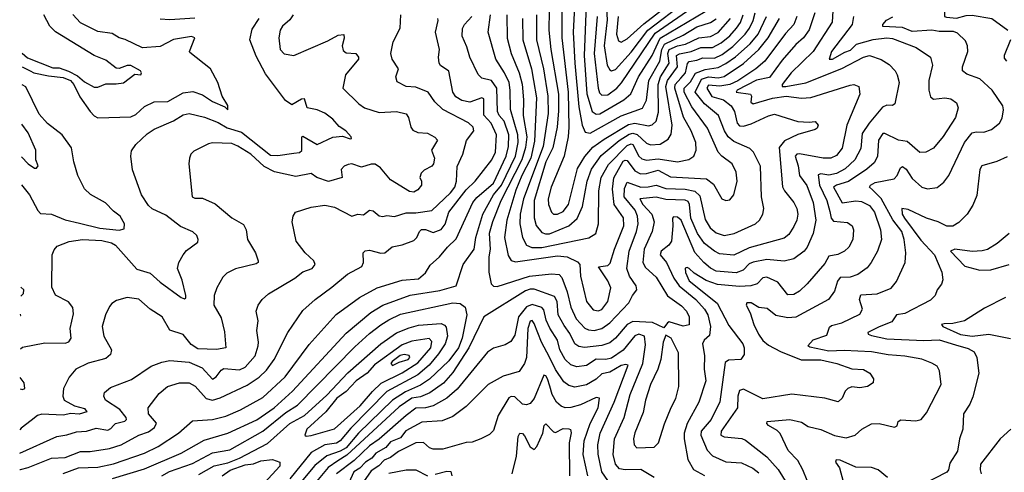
# Model space of a CAD drawing. Extents: x 1268547 to 1425625, y 515768 to 616754.
# Tile 9 of 256: x 1306051 to 1311131, y 533652 to 535989. Entities that reach past the tile are written whole.
import ezdxf

# ---------------------------------------------------------------- set-up
doc = ezdxf.new("R2010")
doc.units = 0

msp = doc.modelspace()

# ---------------------------------------------------------------- linework, layer by layer
at = {"layer": '0CON10XD'}
for points in [[(1311165, 536226.9), (1311101.7, 536241.7), (1311075, 536267.5), (1311038.8, 536288.8), (1311022.5, 536307.5), (1310990.5, 536239.5), (1310957.5, 536195), (1310954, 536135), (1310927.5, 536115), (1310855, 536082.7), (1310835, 536062.7), (1310822, 536035), (1310822.5, 536005), (1310831.9, 536001.9), (1310885, 535996.6), (1310935, 536011.7), (1310965, 536012.3), (1311067.5, 535995), (1311149.2, 535935)], [(1309105, 535725.3), (1309125, 535732.9), (1309205, 535821.3), (1309292.4, 535935), (1309486.6, 536083.4)], [(1309155, 535873.8), (1309185, 535890.8), (1309271.4, 535968.6), (1309451.5, 536108.5)], [(1308782.8, 536035), (1308781, 535935), (1308791.8, 535835), (1308831, 535605), (1308831.8, 535518.2), (1308824.6, 535435), (1308801.7, 535328.3), (1308766, 535255), (1308705.4, 535055), (1308705.9, 534965.9), (1308716.5, 534926.5), (1308745, 534891.2), (1308763.4, 534883.4)], [(1308847.9, 536057.9), (1308847.6, 535895), (1308880.1, 535615), (1308884.8, 535435.2), (1308881.1, 535385), (1308860.4, 535285), (1308793.9, 535125), (1308778.3, 535065), (1308779.8, 535035), (1308794.8, 534994.8), (1308806, 534986), (1308825, 534984.7)], [(1308914.2, 536055), (1308907.3, 535925), (1308915.1, 535765), (1308935, 535538.8), (1308952.4, 535445), (1308968.7, 535408.7), (1308995, 535403.5)], [(1308973.4, 536063.4), (1308964.1, 535805), (1308977.2, 535607.2), (1309005, 535515.4), (1309025, 535501.6)], [(1309055, 535598.7), (1309085, 535602), (1309131.4, 535635), (1309156.8, 535663.2), (1309330.3, 535919.7), (1309536.9, 536063.1)], [(1309079.4, 536049.4), (1309081.6, 535988.4), (1309066.5, 535855), (1309081.7, 535755), (1309095, 535729.6), (1309105, 535725.3)], [(1310247, 536035), (1310242.8, 535977.2), (1310145.4, 535824.6), (1310030.6, 535715), (1309985.5, 535655), (1309984.7, 535644.7), (1310004.1, 535644.1), (1310106.9, 535663.1), (1310292.9, 535737.1), (1310404.5, 535795), (1310435, 535804.1), (1310495, 535783.1), (1310537.4, 535757.4), (1310568.5, 535725), (1310578.2, 535705), (1310589.2, 535665), (1310566.9, 535555), (1310555, 535545.8), (1310525, 535548.2), (1310503, 535537), (1310434.5, 535455.5), (1310397.9, 535402.1), (1310391, 535325), (1310359, 535265), (1310310.2, 535219.8), (1310265, 535194.5), (1310225, 535186.4), (1310185, 535192.9), (1310170.9, 535189.1), (1310177.9, 535135), (1310215.2, 535055), (1310231.4, 534998.6), (1310237.8, 534965), (1310249, 534949), (1310322.2, 534942.2), (1310345.3, 534925.3), (1310352.2, 534905), (1310349.4, 534855), (1310329.4, 534815), (1310305.8, 534795), (1310272.5, 534777.5), (1310225, 534769.1), (1310205, 534730.5), (1310113.3, 534625), (1310075, 534587.3), (1310045, 534570.4), (1310015, 534568.9), (1309963.4, 534633.4), (1309905, 534660.3), (1309885, 534657.1), (1309855.2, 534624.8), (1309823.3, 534615), (1309765, 534612), (1309651.5, 534621.5), (1309592.9, 534642.9), (1309531.2, 534681.2), (1309505, 534705.3), (1309495, 534710), (1309485, 534706.2), (1309485.5, 534684.5), (1309505, 534640.3), (1309649, 534525), (1309710.6, 534410.6), (1309781.5, 534315), (1309788.9, 534295), (1309789.1, 534260.9), (1309771.2, 534235), (1309707.8, 534232.2), (1309690.6, 534219.4), (1309663.2, 534016.8), (1309617.9, 533925), (1309566.9, 533865), (1309565.6, 533845), (1309597.2, 533767.2), (1309625, 533738.2), (1309695, 533705.9), (1309775, 533702.1), (1309833.9, 533673.8), (1309865, 533650.6)], [(1306051.1, 533666.6), (1306055, 533666.7), (1306095, 533677.2), (1306215, 533726.1), (1306285, 533729.5), (1306365, 533759.8), (1306415, 533759.8), (1306514, 533775), (1306574.4, 533795), (1306665, 533844.1), (1306715, 533861.9), (1306746.3, 533883.7), (1306756.4, 533906.4), (1306715.6, 533955), (1306713.5, 533985), (1306770.9, 534059.2), (1306814.3, 534095), (1306875, 534114.7), (1306925, 534114.7), (1306957.2, 534097.2), (1307013.3, 534033.3), (1307045, 534025.7), (1307085, 534037.6), (1307225, 534102.9), (1307286.7, 534143.3), (1307325, 534180), (1307364.7, 534235), (1307434.6, 534375), (1307511.3, 534488.7), (1307575, 534545.5), (1307662, 534608), (1307743.1, 534675), (1307816.9, 534715), (1307824.4, 534735), (1307824, 534785), (1307834.3, 534795.7), (1307855, 534799.4), (1307915, 534783.9), (1307934.5, 534785.5), (1307973.4, 534816.6), (1308025, 534827.1), (1308085, 534849.6), (1308100.8, 534865), (1308113.5, 534896.5), (1308124.7, 534905.3), (1308145, 534905.9), (1308185, 534891), (1308225, 534906), (1308246.9, 534933.1), (1308265.6, 534995), (1308355, 535111.6), (1308401.8, 535155), (1308487.5, 535265), (1308505.2, 535305.2), (1308510.4, 535395), (1308484.4, 535455), (1308445, 535495.6), (1308445, 535580.5), (1308435, 535586.1), (1308373.7, 535563.7), (1308331.7, 535571.7), (1308301.5, 535591.5), (1308285.7, 535615.7), (1308265, 535723.1), (1308222.2, 535752.2), (1308214.6, 535765), (1308211.2, 535795), (1308216.4, 535835), (1308195.5, 535925), (1308210.9, 535985), (1308208.1, 535995)], [(1306051.6, 533751), (1306242.4, 533837.6), (1306295, 533845.3), (1306345, 533861.2), (1306395, 533865.3), (1306445, 533880), (1306505, 533870.3), (1306522.1, 533877.9), (1306535.6, 533894.4), (1306545.6, 533905), (1306592.9, 533917.1), (1306602.7, 533925), (1306600.9, 533935), (1306567.6, 533977.6), (1306494.4, 534025), (1306485.6, 534045), (1306489.2, 534065), (1306519.8, 534090.2), (1306627.7, 534132.3), (1306729.3, 534200.7), (1306785, 534221.8), (1306825, 534229.7), (1306925, 534221.6), (1306992.5, 534192.5), (1307045, 534133.3), (1307064.1, 534145.9), (1307089.9, 534180.1), (1307105, 534188.5), (1307185, 534182), (1307215, 534194.7), (1307266, 534254), (1307280.8, 534305), (1307283.3, 534325), (1307274.3, 534385), (1307282.2, 534435), (1307271.9, 534485), (1307281.4, 534515), (1307302.9, 534545), (1307335, 534573.1), (1307471.1, 534655), (1307512.7, 534687.3), (1307560.8, 534705), (1307575.7, 534725), (1307568.6, 534745), (1307524.5, 534785), (1307477.8, 534845), (1307457.1, 534945), (1307462, 534975), (1307473.8, 534995), (1307555, 535021.9), (1307625, 535032.5), (1307675, 535020.7), (1307765, 534975.5), (1307795, 534985.8), (1307825, 534982.2), (1307855, 535005.5), (1307875, 535002.7), (1307905, 534976.7), (1307925, 534972.5), (1307945, 534977.8), (1307985, 534973.6), (1308045, 534991.7), (1308095, 534991.6), (1308176.6, 535003.4), (1308274.1, 535095), (1308295.6, 535125), (1308304.7, 535155), (1308308.5, 535231.5), (1308338.2, 535295), (1308356.5, 535365), (1308394.7, 535415), (1308390.7, 535435), (1308366.5, 535456.5), (1308234.9, 535524.9), (1308193.6, 535565), (1308158.6, 535615), (1308095, 535640.3), (1308044.2, 535645), (1307999.1, 535669.1), (1307992.5, 535695), (1308005.5, 535735.5), (1307973.5, 535785), (1307965.5, 535815.5), (1307978.2, 535875), (1308014.5, 535945), (1308017.1, 536015)], [(1307461.6, 536015), (1307445, 535988.5), (1307407.8, 535955), (1307395.6, 535935), (1307388.9, 535895), (1307395.5, 535835.5), (1307415, 535812.9), (1307465, 535804.5), (1307640.1, 535879.9), (1307695, 535909.6), (1307722.7, 535912.7), (1307725.4, 535894.6), (1307714.5, 535855), (1307719.4, 535829.4), (1307735, 535817.5), (1307785.4, 535815.4), (1307799.2, 535795), (1307799.2, 535785), (1307731.8, 535705), (1307718.8, 535635), (1307800.6, 535555), (1307830, 535535), (1307905, 535509.7), (1307995, 535515.6), (1308045, 535504), (1308057.1, 535485), (1308069.2, 535435), (1308079.7, 535419.7), (1308105, 535406), (1308155, 535403.8), (1308193.2, 535383.2), (1308207.1, 535367.1), (1308175.5, 535315), (1308191.5, 535275), (1308186.2, 535245), (1308177, 535233), (1308137.1, 535212.9), (1308122.5, 535197.5), (1308116.2, 535175), (1308124.6, 535155), (1308123.6, 535135), (1308105, 535110.5), (1308085, 535098.2), (1308062.7, 535102.7), (1307965, 535163.3), (1307912.3, 535225), (1307885, 535243.6), (1307865, 535243.7), (1307815, 535228.1), (1307765, 535245.4), (1307745, 535242.2), (1307725, 535232.9), (1307710.5, 535215), (1307714, 535175), (1307645, 535154.6), (1307584.1, 535174.1), (1307555, 535194.7), (1307475, 535180.3), (1307365, 535203.1), (1307311.7, 535231.7), (1307243.1, 535295), (1307176.5, 535336.5), (1307145, 535349.2), (1307045, 535353.3), (1307025, 535348.9), (1306948.7, 535311.3), (1306934.5, 535295.5), (1306927.5, 535275), (1306924.2, 535245), (1306941.2, 535075), (1306955, 535068), (1306995, 535068.6), (1307059.1, 535039.1), (1307145, 534965.7), (1307205, 534931.4), (1307220, 534905), (1307226.9, 534855), (1307267.5, 534785), (1307282, 534745), (1307281.2, 534735), (1307271.9, 534728.1), (1307165, 534703.1), (1307120.2, 534679.8), (1307099.4, 534660.6), (1307067.8, 534605), (1307054.5, 534565), (1307052.9, 534515), (1307089.7, 534449.7), (1307107.7, 534377.7), (1307114.2, 534295), (1307066.6, 534286.6), (1306969.6, 534289.6), (1306935, 534311.9), (1306895, 534363.5), (1306825, 534386.7), (1306786.9, 534455), (1306724.7, 534494.7), (1306666, 534546), (1306605, 534555.4), (1306551.2, 534538.8), (1306526.3, 534523.7), (1306515, 534508.8), (1306493.9, 534466.1), (1306476.9, 534405), (1306484.5, 534355), (1306524.6, 534285), (1306520, 534260), (1306495, 534240), (1306405, 534215.4), (1306341.4, 534185), (1306305.5, 534144.5), (1306277.1, 534085), (1306274.4, 534045), (1306280.4, 534025), (1306333.5, 533995), (1306385, 533981.4), (1306396.8, 533965), (1306358.1, 533951.9), (1306315, 533955.9), (1306275, 533948.3), (1306165, 533952.8), (1306143.8, 533946.2), (1306109.9, 533920.1), (1306059.2, 533880.8), (1306052.3, 533872)], [(1306054.8, 534289.4), (1306065, 534298.1), (1306180.2, 534320.2), (1306285, 534319.1), (1306304.7, 534325.3), (1306316.5, 534345), (1306312.2, 534395), (1306329.2, 534470.8), (1306325, 534503.8), (1306302.6, 534532.6), (1306236.5, 534566.5), (1306217.7, 534607.7), (1306219.4, 534775), (1306229.1, 534800.9), (1306245, 534819.2), (1306306, 534844), (1306374.8, 534855.2), (1306475, 534848.6), (1306525, 534836.7), (1306545.2, 534825), (1306655, 534701.5), (1306725, 534680.8), (1306775, 534634.6), (1306885, 534554.5), (1306901.2, 534548.8), (1306907.6, 534552.4), (1306908.9, 534565), (1306889.7, 534645), (1306866, 534705), (1306872.5, 534735), (1306894.6, 534775.4), (1306912.2, 534797.8), (1306969.5, 534840.5), (1306972.5, 534855), (1306964.3, 534875), (1306944.6, 534894.6), (1306881.3, 534921.3), (1306805, 534980), (1306735, 535013.1), (1306715, 535029.1), (1306679.2, 535085), (1306633.7, 535213.7), (1306624.2, 535285), (1306627.9, 535312.1), (1306650, 535345), (1306709.3, 535400.7), (1306745, 535424.5), (1306845, 535466.9), (1306895, 535497.3), (1306925.5, 535504.5), (1307005, 535486.7), (1307075, 535457.8), (1307120.8, 535430.8), (1307195, 535409.3), (1307345, 535289.2), (1307382.6, 535287.4), (1307465, 535300.7), (1307495, 535302.7), (1307506.9, 535313.1), (1307506.4, 535383.6), (1307511.7, 535388.3), (1307585, 535344.4), (1307666.9, 535383.1), (1307717.1, 535387.1), (1307756.4, 535373.6), (1307762.5, 535375), (1307761.4, 535385), (1307733.5, 535415), (1307698.6, 535438.6), (1307666.5, 535475), (1307625, 535506.1), (1307585, 535524.1), (1307535, 535534), (1307520.8, 535580.8), (1307505, 535579.4), (1307455, 535549.1), (1307421.9, 535571.9), (1307319.6, 535709.6), (1307270.4, 535800.4), (1307238.9, 535885), (1307249.7, 535940.3), (1307286.9, 535995)], [(1306063.5, 535745.5), (1306104.8, 535724.8), (1306124.8, 535714.8), (1306199.8, 535699.8), (1306275, 535691.4), (1306312.6, 535675), (1306329.6, 535655), (1306360.8, 535590.8), (1306415, 535514.6), (1306435, 535492.1), (1306455, 535482.5), (1306625, 535487.8), (1306650.5, 535499.5), (1306695, 535540.5), (1306745, 535564.8), (1306815, 535567.3), (1306895, 535612), (1306945, 535618.2), (1306995, 535600.5), (1307045, 535566.7), (1307109.6, 535539.6), (1307125, 535523.3), (1307125, 535546), (1307096, 535595), (1307074, 535665), (1307035.6, 535735), (1306929.3, 535819.3), (1306926.7, 535825), (1306954, 535895), (1306937.8, 535902.2), (1306845, 535887.5), (1306775, 535851.3), (1306685, 535844.7), (1306595, 535887.5), (1306565, 535895.6), (1306528.1, 535918.1), (1306455, 535928.5), (1306365, 535972.7), (1306325.6, 536015.6)], [(1306063.9, 535815.9), (1306091.9, 535791.9), (1306221.5, 535741.5), (1306255, 535739.9), (1306303.5, 535723.5), (1306349.9, 535699.9), (1306385, 535668), (1306435, 535641.2), (1306455, 535641.2), (1306495, 535658.9), (1306548.6, 535658.6), (1306586.4, 535663.6), (1306645, 535707.5), (1306676, 535704), (1306679.2, 535715), (1306674, 535725), (1306625, 535753.5), (1306605, 535752.6), (1306565, 535737.2), (1306548.7, 535738.7), (1306495, 535779.5), (1306434.6, 535804.6), (1306235, 535926.1), (1306206.8, 535955), (1306176.4, 536015)], [(1306275, 533647.2), (1306355, 533675.5), (1306455, 533679.8), (1306535, 533695.6), (1306695, 533751.5), (1306764.8, 533785.2), (1306870.5, 533855), (1306941.8, 533918.2), (1307045.9, 533925.9), (1307115, 533942.4), (1307189.5, 533975), (1307305, 534039.5), (1307420.3, 534145), (1307545, 534311.5), (1307683.1, 534466.9), (1307805, 534555.3), (1307894.8, 534605.2), (1308025, 534644.8), (1308108.4, 534651.6), (1308145, 534681.9), (1308168.1, 534721.9), (1308217.3, 534765), (1308257.9, 534815), (1308302.8, 534857.2), (1308389.3, 535045), (1308409.4, 535070.6), (1308495.9, 535145), (1308561.6, 535285), (1308573.2, 535335), (1308574.6, 535395.4), (1308551.2, 535465), (1308524.4, 535495), (1308515.5, 535515), (1308512.2, 535635), (1308485, 535675.3), (1308435, 535687.9), (1308416.7, 535706.7), (1308373.8, 535795), (1308358.4, 535848.4), (1308334.8, 535904.8), (1308336.4, 535943.6), (1308346, 535965), (1308383.3, 536005)], [(1306530.3, 533619.7), (1306695, 533669.6), (1306885, 533751.1), (1307002.1, 533817.9), (1307125.8, 533854.2), (1307275, 533923.9), (1307364.3, 533985.7), (1307458, 534072), (1307735, 534371.6), (1307862.7, 534477.3), (1307925.2, 534514.8), (1308065, 534567.8), (1308218.9, 534591.1), (1308303.1, 534615), (1308338.5, 534725), (1308395.7, 534805), (1308404.4, 534865), (1308440.4, 534985), (1308495.1, 535085), (1308536.5, 535135), (1308608.6, 535285), (1308622.1, 535355), (1308621.2, 535395), (1308583.2, 535525), (1308582.4, 535625), (1308576.2, 535665), (1308553.1, 535715), (1308507.3, 535785), (1308468.1, 535925), (1308480.6, 536015)], [(1306955, 535997.3), (1306825, 535988.8), (1306775, 535991.1)], [(1310060.8, 536005), (1310045.7, 535964.3), (1310002.2, 535917.8), (1309894.9, 535775.1), (1309848.8, 535735), (1309755.6, 535674.4), (1309715, 535654.7), (1309663.7, 535646.3), (1309605, 535651.6), (1309596.3, 535635), (1309622.7, 535592.7), (1309682.5, 535575), (1309722.5, 535545), (1309739.1, 535515), (1309753.3, 535455), (1309765, 535441.1), (1309785, 535439.6), (1309825, 535451.6), (1309915, 535493.4), (1309945, 535501.3), (1310065.7, 535464.3), (1310125, 535460), (1310155, 535464), (1310170, 535445), (1310165, 535430), (1310155, 535422), (1310065, 535397.1), (1309996.7, 535363.3), (1309970.2, 535329.8), (1309987, 535127), (1309997.5, 535105), (1310045.7, 535045.7), (1310060, 535015), (1310065.3, 534985), (1310060.3, 534955), (1310045, 534922.2), (1310019.5, 534880.5), (1309995, 534860.8), (1309815, 534812.2), (1309735, 534773.2), (1309661.1, 534781.1), (1309635, 534793.4), (1309585, 534834.2), (1309548.2, 534885), (1309513.6, 534965), (1309507.4, 535035), (1309500.5, 535050.5), (1309485, 535057.2), (1309385, 535060.9), (1309335, 535073.1), (1309250, 535065), (1309266.2, 535035), (1309312.9, 534985), (1309324.8, 534945), (1309314.3, 534895), (1309273.5, 534805), (1309266.1, 534735), (1309279.2, 534709.2), (1309335, 534659.6), (1309394, 534564), (1309465, 534511.8), (1309490.7, 534485), (1309505.3, 534455), (1309505.6, 534414.4), (1309475, 534407.8), (1309401.2, 534428.8), (1309392.5, 534425), (1309375, 534398.8), (1309316.6, 534426.6), (1309215, 534431.7), (1309185, 534415.3), (1309125, 534345.3), (1309095, 534320.8), (1309055, 534307.6), (1308965, 534296.9), (1308935, 534302.8), (1308915, 534315.4), (1308889.2, 534369.2), (1308859.9, 534409.9), (1308829.5, 534465), (1308823.5, 534535), (1308810.8, 534560.8), (1308705, 534598.5), (1308685, 534598.7), (1308661.1, 534588.9), (1308445, 534454.4), (1308368.8, 534295), (1308285, 534167.4), (1308236.9, 534113.1), (1308167.6, 534062.4), (1308118.7, 534041.3), (1308075, 534034.9), (1308008.9, 533991.1), (1307739.7, 533740.4), (1307691.8, 533711.7), (1307641.9, 533678.1), (1307565.6, 533584.4)], [(1308564.1, 536015), (1308566.8, 535893.2), (1308586, 535815), (1308628.5, 535715), (1308642.9, 535657.1), (1308649.6, 535575), (1308648, 535495), (1308667, 535385), (1308660.1, 535330.1), (1308641.6, 535265), (1308533.8, 535053.8), (1308490.2, 534945), (1308473.5, 534885), (1308478.7, 534805), (1308472.2, 534765), (1308471.2, 534685), (1308483.6, 534625), (1308495, 534613.2), (1308515, 534612.2), (1308680.6, 534665), (1308795, 534676.7), (1308833.8, 534673.8), (1308848.5, 534658.5), (1308875.2, 534585), (1308895.2, 534505), (1308922.7, 534445), (1308967.1, 534397.1), (1308985, 534388), (1309015, 534384.8)], [(1308645.2, 535995), (1308646.2, 535885), (1308691, 535735), (1308702.2, 535675), (1308716.6, 535585), (1308707.9, 535362.1), (1308688.9, 535275), (1308642.1, 535185), (1308611.4, 535108.6), (1308563.9, 534955), (1308552, 534865), (1308571.7, 534771.7), (1308586, 534746), (1308608.9, 534738.9), (1308825, 534769.8), (1308876.2, 534765), (1308929.3, 534739.3), (1308940.6, 534725), (1308943.6, 534665), (1308974.8, 534534.8), (1309010.5, 534490.5), (1309035, 534485.4)], [(1308717, 536015), (1308717.9, 535885), (1308753.6, 535735), (1308775.4, 535595), (1308777.1, 535505), (1308751.7, 535335), (1308650.1, 535065), (1308632.5, 534985), (1308631, 534935), (1308645.8, 534865), (1308665.2, 534825.2), (1308692.7, 534812.7)], [(1308692.7, 534812.7), (1308745, 534813.6), (1308987.6, 534862.4), (1309022.9, 534885), (1309037.3, 534935), (1309039.3, 535105), (1309051.7, 535175), (1309089, 535241), (1309185, 535339.7), (1309205, 535347.5), (1309215, 535344.3), (1309245, 535284.7), (1309261, 535271), (1309285, 535263.8), (1309345, 535271.2), (1309445, 535254.8), (1309503.3, 535266.7), (1309530, 535285), (1309540.7, 535315), (1309539.2, 535355), (1309516.1, 535415), (1309476.4, 535486.4), (1309431, 535635), (1309433.5, 535655), (1309462.3, 535687.7), (1309485.6, 535714.4), (1309496.8, 535763.2), (1309505, 535773.9), (1309545, 535779.8), (1309575, 535792.5), (1309635, 535790.3), (1309675, 535808.8), (1309729.7, 535850.3), (1309793.8, 535915), (1309817, 535945), (1309835.8, 535985), (1309845.2, 536025)], [(1308763.4, 534883.4), (1308785, 534884.5), (1308883.8, 534925), (1308926.4, 534963.6), (1308955.2, 535024.8), (1308978.5, 535155), (1309001.8, 535218.2), (1309051.2, 535288.8), (1309143.1, 535365), (1309195, 535398.2), (1309215, 535403.9), (1309237.1, 535397.1), (1309285, 535352.5), (1309305, 535343), (1309355, 535346.9), (1309397.2, 535372.8), (1309411.7, 535398.3), (1309418.1, 535445), (1309385.1, 535645.1), (1309393.5, 535675), (1309444.1, 535745), (1309440.5, 535805), (1309455, 535813.3), (1309515.6, 535824.4), (1309565, 535845.1), (1309625, 535846.4), (1309670.1, 535869.9), (1309714.7, 535905.3), (1309749.3, 535945), (1309770, 535975), (1309784.3, 536015)], [(1308825, 534984.7), (1308855, 534999.7), (1308882.7, 535035), (1308929.7, 535220.3), (1308966.3, 535283.7), (1309008.7, 535331.3), (1309066.8, 535373.2), (1309192.4, 535447.6), (1309225, 535454.6), (1309295, 535441), (1309315, 535446.4), (1309334.8, 535465.2), (1309347.4, 535512.6), (1309344.4, 535655), (1309356.4, 535693.6), (1309401.2, 535765), (1309394.6, 535815), (1309402.6, 535835), (1309445, 535854.5), (1309486.4, 535863.6), (1309555, 535895.7), (1309615, 535903), (1309655, 535923.9), (1309717.7, 535995)], [(1308995, 535403.5), (1309155, 535492.4), (1309265, 535533.2), (1309285.5, 535574.5), (1309296.3, 535675), (1309354.5, 535775.5), (1309364.6, 535835), (1309377, 535863), (1309475, 535909.9), (1309545, 535951.7), (1309615.6, 535974.4), (1309645, 535993.5)], [(1309015, 534384.8), (1309055, 534395.2), (1309095.6, 534424.4), (1309193.3, 534526.7), (1309211.9, 534565), (1309235.6, 534595), (1309232.1, 534615), (1309197.3, 534665), (1309183.6, 534705), (1309194.8, 534795), (1309233.8, 534895), (1309241.9, 534935), (1309237.9, 534975), (1309225.8, 535005), (1309170.6, 535075), (1309171.8, 535118.2), (1309185, 535150.8), (1309255, 535124.5), (1309294.3, 535125.7), (1309335, 535135.6), (1309385, 535116.9), (1309484.9, 535115.1), (1309534.4, 535104.4), (1309560.6, 535080.6), (1309586.9, 534956.9), (1309614, 534914), (1309645, 534889.5), (1309685, 534875.3), (1309738, 534885), (1309846.7, 534935), (1309868.5, 534955), (1309885.5, 534985), (1309889.6, 535015), (1309877.8, 535075), (1309873.1, 535233.1), (1309836.2, 535305), (1309817.5, 535325), (1309735, 535360.5), (1309705.8, 535385), (1309687.7, 535415), (1309656.4, 535495), (1309584, 535554), (1309535.2, 535615), (1309568.7, 535681.3), (1309605, 535694.9), (1309655, 535688.9), (1309685, 535696.4), (1309785, 535763.4), (1309865.3, 535834.7), (1309912.1, 535895), (1309970.4, 535995)], [(1309029.7, 536005), (1309015.6, 535815), (1309035.2, 535635), (1309042.3, 535612.3), (1309055, 535598.7)], [(1309025, 535501.6), (1309045, 535503.1), (1309168.7, 535575), (1309204.3, 535605.7), (1309244.5, 535695), (1309314.9, 535805.1), (1309356, 535894), (1309588.3, 536031.7)], [(1309035, 534485.4), (1309055, 534493.4), (1309085.8, 534535), (1309100.7, 534605), (1309085, 534640.3), (1309036.7, 534713.3), (1309085, 534720.9), (1309098.2, 534731.8), (1309120, 534805), (1309167.8, 534925), (1309165.5, 534965.5), (1309117.7, 535035), (1309108.7, 535115), (1309117, 535173), (1309165, 535258.5), (1309175, 535264.8), (1309185, 535261.9), (1309225, 535209.1), (1309253.4, 535193.4), (1309285, 535194.4), (1309345, 535212.8), (1309408, 535178), (1309595, 535167.4), (1309629.8, 535139.8), (1309674.3, 535065), (1309695, 535055.7), (1309715, 535059.2), (1309735.6, 535085), (1309753.2, 535155), (1309747.4, 535202.6), (1309726.4, 535245), (1309673.8, 535283.8), (1309655, 535305.5), (1309598.9, 535428.9), (1309518.8, 535538.8), (1309479.6, 535615), (1309478.8, 535635), (1309512.3, 535667.7), (1309537.1, 535712.9), (1309587.3, 535732.7), (1309655, 535741.8), (1309695, 535762.5), (1309743.3, 535796.7), (1309819.4, 535865), (1309861.1, 535915), (1309903.9, 536005)], [(1309138.2, 536005), (1309130.2, 535915), (1309140.7, 535880.7), (1309155, 535873.8)], [(1310153.6, 536025), (1310123.4, 535936.6), (1310094.6, 535895.4), (1310055, 535861.9), (1309985, 535779.4), (1309919, 535691), (1309853.1, 535676.9), (1309752.9, 535625), (1309747.9, 535615), (1309821.5, 535605), (1309827, 535595), (1309822.9, 535562.9), (1309835.6, 535555.6), (1309935, 535584.9), (1310005.1, 535595.1), (1310085, 535584.2), (1310133, 535587), (1310335, 535651.2), (1310355, 535654.4), (1310380, 535645), (1310385.6, 535605), (1310319.4, 535445), (1310294.2, 535325.8), (1310265, 535288.5), (1310235.8, 535274.2), (1310195.8, 535274.2), (1310075, 535296.6), (1310061.4, 535295), (1310051.9, 535285), (1310067.6, 535235), (1310074.8, 535185), (1310112.5, 535132.5), (1310145.6, 535045), (1310158, 534955), (1310145.2, 534884.8), (1310114.6, 534815), (1310099.1, 534795), (1310045, 534754.6), (1309995, 534741.8), (1309905, 534751.2), (1309835, 534737.9), (1309815, 534728.3), (1309783.9, 534696.1), (1309747.3, 534682.7), (1309645, 534690.8), (1309615, 534706.6), (1309581.1, 534735), (1309535, 534786.6), (1309463, 534955), (1309445, 534969.1), (1309425, 534971.8), (1309418.8, 534965), (1309421, 534925), (1309414.7, 534845), (1309400.4, 534825), (1309360.8, 534795), (1309355.9, 534775), (1309387.9, 534735), (1309426.7, 534655), (1309453.5, 534615), (1309539.5, 534545), (1309584.8, 534495), (1309601.2, 534465), (1309615.2, 534405), (1309610.4, 534359.6), (1309582.2, 534335), (1309573.1, 534315), (1309583.8, 534255), (1309582.9, 534185), (1309590.3, 534125), (1309555.3, 534015), (1309495.5, 533904.5), (1309480, 533855), (1309479.2, 533825), (1309499, 533719), (1309526.9, 533666.9), (1309585, 533636.2)], [(1310353.5, 536006.5), (1310346.5, 535965), (1310239.5, 535825), (1310228, 535785), (1310245, 535784.7), (1310307.9, 535822.1), (1310337.7, 535832.3), (1310367.8, 535862.2), (1310455, 535887.7), (1310525, 535895.9), (1310555, 535891.9), (1310675.7, 535845), (1310750.6, 535795), (1310760, 535755), (1310741.8, 535675), (1310741.8, 535625), (1310750.7, 535590.7), (1310765, 535579.4), (1310825, 535585.5), (1310855, 535580.6), (1310885, 535560), (1310892.5, 535535), (1310878.5, 535485), (1310815, 535385.6), (1310765, 535326.4), (1310725.3, 535304.7), (1310695, 535304), (1310629.5, 535359.5), (1310585, 535367.5), (1310515, 535401.2), (1310505, 535400.9), (1310482.3, 535367.7), (1310476.6, 535283.4), (1310459.3, 535250.7), (1310421.9, 535218.1), (1310326.3, 535153.7), (1310264.4, 535135), (1310250, 535125), (1310293.7, 535043.7), (1310365, 535053.3), (1310395, 535051.3), (1310435, 535029.4), (1310461.4, 534995), (1310491.4, 534905), (1310496.6, 534855), (1310476.1, 534793.9), (1310443.8, 534736.2), (1310422.6, 534707.4), (1310376, 534674), (1310335, 534659.3), (1310285, 534658.8), (1310270.8, 534639.2), (1310255, 534587.1), (1310224.7, 534545.3), (1310055, 534454.2), (1310015, 534449.2), (1309952.5, 534462.5), (1309907.6, 534497.6), (1309865, 534503.5), (1309825, 534528.1), (1309803.2, 534526.8), (1309799.4, 534515), (1309820.6, 534475), (1309838.6, 534415), (1309862.3, 534365), (1309885, 534332.4), (1309915, 534308.3), (1309976.3, 534276.3), (1310083.5, 534233.5), (1310185, 534233.2), (1310267.5, 534215), (1310345, 534186.8), (1310405, 534182.5), (1310438, 534165), (1310456.2, 534135), (1310453.8, 534115), (1310424.6, 534095.4), (1310385, 534089.4), (1310345, 534094.5), (1310323.8, 534085), (1310309.4, 534070.6), (1310293.8, 534035), (1310273.9, 534016.1), (1310205, 534034.5), (1310035, 534055.4), (1309885, 534031.3), (1309785, 534082.1), (1309764.8, 534075.3), (1309755.7, 534045), (1309754.8, 533985), (1309670.7, 533865), (1309668.9, 533845), (1309685, 533836.2), (1309776.6, 533826.6), (1309795, 533819.1), (1309905, 533732.7), (1309965, 533666.7), (1310009.2, 533595)], [(1310136.2, 533555), (1310091.8, 533665), (1310065, 533712.7), (1310015.3, 533765), (1309975, 533852.5), (1309958.9, 533868.9), (1309914.4, 533895), (1309905.8, 533905), (1309906.7, 533915), (1310025, 533924.6), (1310085, 533911.4), (1310118.9, 533888.9), (1310185, 533874.2), (1310255, 533843.3), (1310315, 533830), (1310361.4, 533845), (1310395.7, 533875), (1310445, 533903.2), (1310485, 533903.9), (1310564.2, 533885.8), (1310577.5, 533892.5), (1310584, 533915), (1310597.3, 533922.7), (1310675, 533917.9), (1310701.2, 533925), (1310730.2, 533959.8), (1310805.6, 534105), (1310796.7, 534176.7), (1310785, 534200.6), (1310756.3, 534216.3), (1310705, 534237.3), (1310618.5, 534251.5), (1310531.7, 534258.3), (1310445, 534274.8), (1310305, 534282.2), (1310225, 534277.5), (1310128, 534298), (1310116.9, 534305), (1310145, 534336.7), (1310215, 534360.9), (1310228.3, 534401.7), (1310238.8, 534411.2), (1310291.9, 534425), (1310385, 534468.9), (1310398.9, 534495), (1310384.6, 534545), (1310390.9, 534569.1), (1310475, 534574.1), (1310547.6, 534602.4), (1310575, 534638), (1310618.9, 534735), (1310623.1, 534785), (1310615.2, 534855), (1310601.9, 534895), (1310556.2, 534956.2), (1310495.7, 535065.7), (1310451.3, 535111.3), (1310435.7, 535125), (1310441.4, 535135), (1310465, 535148.6), (1310562.4, 535167.6), (1310577.6, 535185), (1310595, 535224.2), (1310605, 535231.9), (1310625, 535216.9), (1310655, 535168.5), (1310705, 535124.4), (1310735.5, 535115.5), (1310785, 535123.1), (1310819.2, 535150.8), (1310845.3, 535184.7), (1310925.3, 535355), (1310964.6, 535405), (1310985, 535410.8), (1311025, 535408.5), (1311065, 535422.7), (1311105.4, 535454.6), (1311119.1, 535480.9), (1311127, 535523), (1311122.9, 535545), (1311068.5, 535625), (1311005, 535684.5), (1310938.3, 535708.3), (1310915.6, 535725), (1310915.5, 535745), (1310942.2, 535825), (1310941.1, 535855), (1310930.8, 535880.8), (1310888.8, 535918.8), (1310868.8, 535928.8), (1310795, 535928.8), (1310757.5, 535935), (1310655, 535927.7), (1310605, 535948.1), (1310504.8, 535954.8), (1310503.9, 535965), (1310523.9, 535986.1), (1310555.2, 536004.8)], [(1311163.3, 535885), (1311130, 535805), (1311130.6, 535790.6), (1311142, 535775)], [(1306059.9, 535137), (1306102.4, 535085), (1306144, 535004), (1306158.2, 534988.2), (1306215, 534984.7), (1306285, 534955.6), (1306359, 534939), (1306465, 534913.3), (1306565, 534902.5), (1306590, 534910), (1306591.8, 534935), (1306569.4, 534975), (1306535, 535000), (1306493.7, 535043.7), (1306416, 535086), (1306385.3, 535115.3), (1306351.8, 535185), (1306330.5, 535255), (1306318.3, 535328.3), (1306269.4, 535395), (1306195, 535453.1), (1306151.5, 535501.5), (1306082.2, 535642.2), (1306063, 535653.4)], [(1306060.7, 535281.6), (1306094.5, 535245), (1306126.9, 535223.1), (1306137.3, 535222.7), (1306145.6, 535235), (1306133.8, 535265), (1306134.4, 535315), (1306094.2, 535405), (1306061.7, 535450.4)], [(1311145, 535281.8), (1311092.9, 535257.1), (1311014.2, 535235), (1311004.6, 535215.4), (1310988.5, 535081.5), (1310968.3, 535031.7), (1310939.4, 534985), (1310897, 534943), (1310865, 534923.9), (1310835, 534923.9), (1310789.4, 534945), (1310728.9, 534965), (1310635, 535008.7), (1310602.5, 535015), (1310604.7, 534985.3), (1310616.5, 534965), (1310700.3, 534850.3), (1310770.2, 534775), (1310809.1, 534685), (1310814.4, 534645.6), (1310806.6, 534623.4), (1310784.4, 534595), (1310774.4, 534565), (1310749.5, 534540.5), (1310617.9, 534472.1), (1310574, 534466), (1310550.6, 534429.4), (1310485, 534404.3), (1310426.4, 534373.6), (1310428, 534365), (1310445, 534359.2), (1310525, 534341.6), (1310715, 534332.4), (1310795, 534336), (1310879.8, 534309.8), (1310945, 534292.5), (1310975.6, 534275), (1310989.5, 534245), (1311000.4, 534165), (1310968.2, 534041.8), (1310952.7, 534005), (1310920.5, 533955), (1310916.5, 533875), (1310900, 533825), (1310889.1, 533760.9), (1310850, 533700), (1310843.8, 533665), (1310835, 533653.8), (1310710.3, 533589.7)], [(1311156.6, 534885), (1311095, 534833.2), (1311045, 534802.9), (1311016, 534796), (1310965, 534793.2), (1310875, 534805.3), (1310854.2, 534795), (1310927.5, 534717.5), (1311005, 534696.7), (1311062, 534698), (1311155.4, 534725.4)], [(1306056.4, 534561.2), (1306071.4, 534575), (1306072.2, 534595), (1306056.7, 534608.2)], [(1306784.5, 533635), (1306823.8, 533656.2), (1306941.8, 533698.2), (1307045, 533753.3), (1307135, 533768.8), (1307305, 533865.2), (1307425, 533962.1), (1307485, 533998.6), (1307780.2, 534299.8), (1307855, 534368.8), (1307915, 534413.4), (1307955, 534440), (1308015, 534468.1), (1308285, 534526.7), (1308324.1, 534524.1), (1308349.2, 534505), (1308358.1, 534465), (1308334, 534345), (1308315.6, 534295), (1308265, 534227.4), (1308165, 534132.9), (1308118.2, 534101.8), (1308042.1, 534067.9), (1307974.2, 534025.8), (1307799.1, 533855), (1307735, 533779.7), (1307705, 533761.7), (1307635, 533738.2), (1307573.2, 533686.8), (1307476.8, 533573.2)], [(1309325, 533625.3), (1309255, 533667.5), (1309175, 533665.2), (1309145, 533671.1), (1309125.2, 533695.2), (1309112.5, 533745), (1309119.4, 533825), (1309169.4, 533935), (1309201.2, 534055), (1309266.4, 534213.6), (1309280.5, 534310.5), (1309275.3, 534355), (1309245, 534365.2), (1309225, 534356.5), (1309165, 534282.9), (1309105, 534242.1), (1309075, 534234.1), (1309025, 534236.7), (1308975, 534204.2), (1308925, 534197.2), (1308895, 534207.6), (1308865.4, 534235.4), (1308837.8, 534285), (1308825, 534335.5), (1308786.4, 534396.4), (1308767.3, 534437.3), (1308755, 534491.5), (1308745, 534503.7), (1308695, 534518.7), (1308665, 534507.3), (1308625.2, 534455), (1308605, 534361.2), (1308585, 534327.1), (1308555, 534310.5), (1308495.9, 534294.1), (1308465, 534272.7), (1308307.8, 534082.2), (1308255, 534034.7), (1308184, 533996), (1308145, 533985.9), (1308095, 533983.7), (1308044.9, 533945.1), (1307906.2, 533823.8), (1307855, 533789), (1307776.1, 533713.9), (1307685.7, 533645)], [(1311136.5, 534555), (1311029.3, 534500.7), (1310925.3, 534434.7), (1310865, 534420.7), (1310820.2, 534419.8), (1310806.2, 534415), (1310814.2, 534405), (1310905, 534364.2), (1310965.9, 534355.8), (1311051.2, 534365), (1311163.6, 534343.6)], [(1306055.8, 534462.6), (1306057.1, 534462.9), (1306055.9, 534468.4)], [(1306975, 533641.7), (1307055, 533685.2), (1307125, 533702.1), (1307184.7, 533725), (1307329.4, 533800.6), (1307444.7, 533905), (1307519.8, 533945), (1307635, 534050), (1307744.4, 534165.6), (1307914.6, 534315.4), (1307995, 534373.4), (1308060.8, 534399.2), (1308108.3, 534411.7), (1308225, 534420), (1308242.8, 534412.8), (1308251.8, 534401.8), (1308259, 534355), (1308245.8, 534315), (1308212.5, 534265), (1308164.4, 534205), (1308104.8, 534155), (1307945, 534069.8), (1307759.9, 533880.1), (1307704.8, 533815), (1307685, 533802.7), (1307625, 533795.2), (1307554.9, 533755.1), (1307445, 533619.1)], [(1309085, 533609.5), (1309054.4, 533655), (1309035.9, 533745.9), (1309034, 533795), (1309046.1, 533853.9), (1309118.1, 534015), (1309190.6, 534205), (1309179.2, 534209.2), (1309155, 534204), (1309095, 534169), (1309055, 534161.1), (1309025, 534132.5), (1308975, 534103.8), (1308915, 534091.2), (1308885, 534100.6), (1308859.3, 534119.3), (1308815, 534184.1), (1308783.8, 534246.2), (1308743.9, 534323.9), (1308705, 534420), (1308695, 534435.4), (1308685, 534432.1), (1308673.3, 534395), (1308665.5, 534244.5), (1308655.3, 534215), (1308627.9, 534172.1), (1308545, 534149.6), (1308468.6, 534105), (1308355, 533992.3), (1308285, 533940), (1308231.6, 533918.4), (1308125, 533911.1), (1308044, 533866), (1308015, 533830), (1307965, 533809.2), (1307939.3, 533780.7), (1307888.9, 533751.1), (1307868.5, 533725), (1307835.2, 533705), (1307806.4, 533673.6), (1307775.8, 533654.2), (1307741.2, 533578.8)], [(1309235, 533779.4), (1309325, 533782.5), (1309347.5, 533805), (1309378, 533902), (1309412.1, 533987.9), (1309437, 534033), (1309451.5, 534095), (1309449.9, 534269.9), (1309411.4, 534345), (1309385, 534360), (1309370.4, 534325), (1309358.9, 534235), (1309343.2, 534185), (1309304.8, 534105.2), (1309280, 534025), (1309268.2, 533961.8), (1309225, 533855.8), (1309218.2, 533825), (1309221.5, 533795), (1309235, 533779.4)], [(1307529.2, 533839.2), (1307555, 533843.3), (1307675, 533877), (1307807, 533995), (1307870.5, 534069.5), (1307916.6, 534113.4), (1308025, 534166.1), (1308105, 534218.1), (1308173, 534295), (1308178.3, 534328.3), (1308162.9, 534342.9), (1308075, 534328.7), (1308025, 534310), (1307881.8, 534208.2), (1307844, 534165), (1307786.9, 534125), (1307735, 534069.4), (1307686.6, 534035), (1307630.9, 533965), (1307533.2, 533875), (1307521.4, 533845), (1307529.2, 533839.2)], [(1307975, 534203.7), (1308008.1, 534221.9), (1308054.7, 534235), (1308063.2, 534245), (1308061.3, 534255), (1308035, 534261.2), (1308014.7, 534255), (1307973, 534225), (1307966, 534215), (1307975, 534203.7)], [(1308982.4, 533635), (1308957.9, 533745), (1308963.8, 533815), (1308994.4, 533905), (1309035.2, 533985), (1309041.9, 534035), (1309025, 534039.3), (1308945, 534001.5), (1308895, 533987.1), (1308865, 533985.8), (1308844.1, 533994.1), (1308820.8, 534015), (1308799, 534055), (1308786.4, 534096.4), (1308775, 534135.5), (1308765, 534151.1), (1308755, 534154.2), (1308705, 534032.9), (1308685, 534007.8), (1308665, 534001.5), (1308645, 534003.6), (1308605, 534041.8), (1308586.6, 534043.4), (1308575, 534037.1), (1308520.3, 533945), (1308495, 533868), (1308475, 533847.1), (1308430, 533825), (1308385, 533807.8), (1308355, 533805.6), (1308235, 533771.6), (1308185, 533771.6), (1308165, 533779.7), (1308135, 533806.2), (1308095, 533804.4), (1308005, 533760), (1307965, 533728.6), (1307931.2, 533715), (1307904.5, 533685.5), (1307865, 533660.6), (1307825, 533603.8)], [(1306053.6, 534083.8), (1306065, 534080.4), (1306077.8, 534085), (1306073.9, 534115), (1306053.9, 534141.8)], [(1308591.8, 533645), (1308613.5, 533736.5), (1308623.4, 533836.6), (1308632, 533855), (1308645, 533852.7), (1308655, 533841.2), (1308685, 533784.5), (1308705, 533770.4), (1308719.2, 533785), (1308750.2, 533855), (1308756.5, 533893.5), (1308765, 533902.5), (1308805, 533860.6), (1308815, 533857.5), (1308855, 533878.5), (1308885, 533877.8), (1308893.3, 533873.3), (1308896.7, 533856.7), (1308886.6, 533805), (1308888.5, 533635)], [(1311165, 533874.4), (1311109.4, 533825), (1311008.6, 533695), (1311005.8, 533665.8), (1311012, 533645)], [(1307095, 533635.1), (1307136.5, 533663.5), (1307215, 533690.4), (1307257.1, 533697.1), (1307295, 533712), (1307355, 533718.2), (1307393.3, 533705), (1307392.9, 533685), (1307275.1, 533554.9)], [(1310528, 533625), (1310480, 533665), (1310445, 533677.8), (1310365, 533678.8), (1310285, 533715.8), (1310262.7, 533717.3), (1310260, 533705), (1310280.8, 533675), (1310299.6, 533605)], [(1307955, 533648.4), (1308044.5, 533664.5), (1308095, 533665.4), (1308155, 533633.8)], [(1308195, 533643.2), (1308255, 533658.3), (1308276.2, 533656.2), (1308281, 533635)]]:
    msp.add_lwpolyline(points, dxfattribs=at)

doc.saveas('drawing.dxf')
